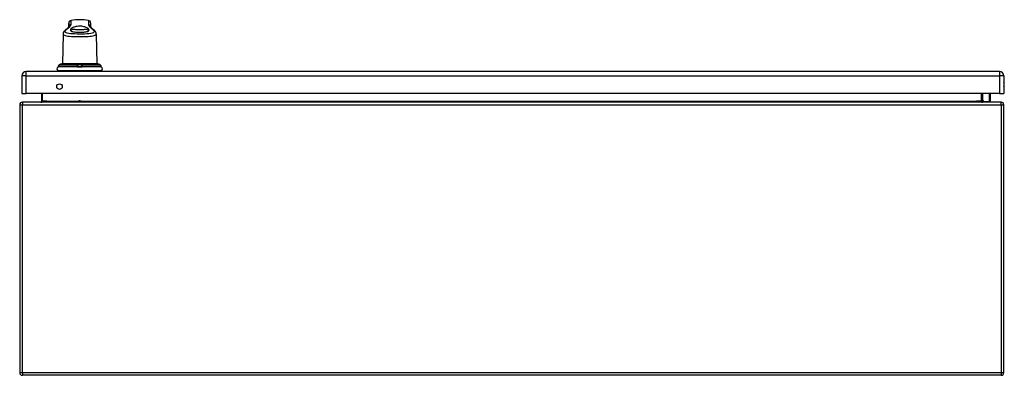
# Model space of a CAD drawing. Header units: inches. Extents: x 21 to 233, y 18 to 141.
# Tile 11 of 27: x 21 to 57, y 128 to 141. Entities that reach past the tile are written whole.
import ezdxf

# ---------------------------------------------------------------- set-up
doc = ezdxf.new("R2010")
doc.units = ezdxf.units.IN
doc.header["$MEASUREMENT"] = 0
doc.layers.add('Visible Edges(ANSI)', color=7, linetype='Continuous', lineweight=25)
doc.layers.add('Visible Tangent Edges(ANSI)', color=7, linetype='Continuous', lineweight=25)

msp = doc.modelspace()

# ---------------------------------------------------------------- linework, layer by layer
at = {"layer": 'Visible Edges(ANSI)'}
for p, q in [((22.516, 140.808), (22.517, 140.948)), ((23.32, 140.808), (23.319, 140.948)), ((22.312, 140.545), (22.293, 139.457)), ((23.524, 140.545), (23.543, 139.457)), ((23.543, 139.457), (22.293, 139.457)), ((22.848, 139.408), (22.848, 139.418)), ((22.848, 139.37), (22.848, 139.408)), ((22.988, 139.408), (22.987, 139.37)), ((22.988, 139.418), (22.988, 139.408)), ((56.56, 139.17), (20.964, 139.17)), ((22.146, 139.371), (22.146, 139.362)), ((22.15, 139.205), (23.686, 139.205)), ((22.15, 139.17), (22.15, 139.205)), ((22.849, 139.361), (22.848, 139.37)), ((22.868, 139.341), (22.967, 139.341)), ((22.987, 139.37), (22.987, 139.361)), ((23.686, 139.17), (23.686, 139.205)), ((23.69, 139.362), (23.689, 139.371)), ((20.803, 139.009), (20.803, 138.37)), ((56.721, 139.009), (56.721, 138.37)), ((20.803, 138.37), (20.964, 138.37)), ((56.56, 138.37), (20.964, 138.37)), ((21.521, 138.37), (21.521, 138.081)), ((55.924, 138.081), (55.924, 138.37)), ((56.211, 138.37), (56.219, 138.328)), ((56.22, 138.324), (56.22, 138.1)), ((56.56, 138.37), (56.721, 138.37)), ((20.722, 137.951), (20.722, 128.149)), ((56.623, 138.05), (20.821, 138.05)), ((22.926, 138.095), (22.91, 138.095)), ((55.97, 138.086), (55.93, 138.125)), ((55.984, 138.08), (56.2, 138.08)), ((56.722, 128.149), (56.722, 137.951)), ((56.623, 128.05), (20.821, 128.05))]:
    msp.add_line(p, q, dxfattribs=at)
at = {"layer": 'Visible Edges(ANSI)', "flags": 128}
for points in [[(22.596, 140.726), (22.608, 140.741), (22.623, 140.755), (22.64, 140.768), (22.66, 140.781), (22.682, 140.793), (22.706, 140.803), (22.732, 140.813), (22.762, 140.822), (22.794, 140.83), (22.83, 140.836), (22.868, 140.841), (22.908, 140.842), (22.948, 140.842), (22.987, 140.839), (23.024, 140.833), (23.058, 140.826), (23.09, 140.818), (23.12, 140.807), (23.148, 140.795), (23.173, 140.782), (23.194, 140.769), (23.212, 140.755), (23.227, 140.741), (23.239, 140.726)], [(22.398, 140.694), (22.383, 140.68), (22.368, 140.666), (22.354, 140.651), (22.342, 140.634), (22.331, 140.615), (22.326, 140.605), (22.321, 140.595), (22.318, 140.583), (22.315, 140.571), (22.313, 140.558), (22.312, 140.545)], [(22.398, 140.694), (22.413, 140.706), (22.426, 140.717), (22.439, 140.728), (22.451, 140.738), (22.462, 140.748), (22.472, 140.757), (22.481, 140.766), (22.489, 140.775), (22.496, 140.782), (22.502, 140.789), (22.508, 140.796), (22.512, 140.801), (22.515, 140.806), (22.517, 140.809), (22.518, 140.812), (22.518, 140.812)], [(22.583, 140.706), (22.577, 140.691), (22.579, 140.678), (22.588, 140.665), (22.603, 140.653), (22.625, 140.643), (22.654, 140.635), (22.688, 140.628), (22.728, 140.622), (22.771, 140.618), (22.818, 140.615), (22.867, 140.614), (22.918, 140.613), (22.968, 140.614), (23.017, 140.615), (23.064, 140.618), (23.108, 140.622), (23.147, 140.628), (23.182, 140.635), (23.21, 140.643), (23.232, 140.653), (23.248, 140.665), (23.257, 140.678), (23.258, 140.691), (23.253, 140.706)], [(22.596, 140.726), (22.596, 140.726), (22.595, 140.725), (22.594, 140.724), (22.594, 140.723), (22.593, 140.722), (22.593, 140.721), (22.592, 140.72), (22.591, 140.72), (22.591, 140.719), (22.59, 140.718), (22.59, 140.717), (22.589, 140.716), (22.589, 140.715), (22.588, 140.714), (22.587, 140.714), (22.587, 140.713), (22.586, 140.712), (22.586, 140.711), (22.585, 140.71), (22.585, 140.709), (22.584, 140.708), (22.584, 140.708), (22.583, 140.707), (22.583, 140.706)], [(23.253, 140.706), (23.252, 140.707), (23.252, 140.708), (23.251, 140.708), (23.251, 140.709), (23.25, 140.71), (23.25, 140.711), (23.249, 140.712), (23.249, 140.713), (23.248, 140.714), (23.248, 140.714), (23.247, 140.715), (23.246, 140.716), (23.246, 140.717), (23.245, 140.718), (23.245, 140.719), (23.244, 140.72), (23.244, 140.72), (23.243, 140.721), (23.242, 140.722), (23.242, 140.723), (23.241, 140.724), (23.241, 140.725), (23.24, 140.726), (23.239, 140.726)], [(23.317, 140.812), (23.317, 140.812), (23.319, 140.809), (23.321, 140.806), (23.324, 140.801), (23.328, 140.796), (23.333, 140.789), (23.339, 140.782), (23.347, 140.775), (23.355, 140.766), (23.364, 140.757), (23.374, 140.748), (23.385, 140.738), (23.397, 140.728), (23.409, 140.717), (23.423, 140.706), (23.437, 140.694)], [(23.524, 140.545), (23.523, 140.558), (23.521, 140.571), (23.518, 140.583), (23.514, 140.595), (23.51, 140.605), (23.505, 140.615), (23.494, 140.634), (23.481, 140.651), (23.468, 140.666), (23.453, 140.68), (23.437, 140.694)], [(22.186, 139.425), (22.178, 139.421), (22.171, 139.416), (22.164, 139.411), (22.159, 139.404), (22.154, 139.396), (22.15, 139.388), (22.148, 139.38), (22.146, 139.371)], [(22.312, 139.456), (22.311, 139.456), (22.31, 139.456), (22.308, 139.456), (22.304, 139.455), (22.3, 139.455), (22.295, 139.455), (22.29, 139.454), (22.283, 139.453), (22.276, 139.452), (22.269, 139.45), (22.261, 139.449), (22.252, 139.447), (22.244, 139.445), (22.235, 139.442), (22.226, 139.44), (22.217, 139.437)], [(23.619, 139.437), (23.61, 139.44), (23.601, 139.442), (23.592, 139.445), (23.583, 139.447), (23.575, 139.449), (23.567, 139.45), (23.56, 139.452), (23.553, 139.453), (23.546, 139.454), (23.54, 139.455), (23.535, 139.455), (23.531, 139.455), (23.528, 139.456), (23.526, 139.456), (23.524, 139.456), (23.524, 139.456)], [(23.689, 139.371), (23.688, 139.38), (23.685, 139.388), (23.682, 139.396), (23.677, 139.404), (23.671, 139.411), (23.665, 139.416), (23.658, 139.421), (23.65, 139.425)], [(22.134, 139.34), (22.135, 139.341), (22.137, 139.342), (22.141, 139.345), (22.144, 139.35), (22.145, 139.353), (22.145, 139.355)], [(22.136, 139.341), (22.139, 139.343), (22.142, 139.347), (22.144, 139.351), (22.145, 139.355)], [(22.849, 139.357), (22.849, 139.357), (22.849, 139.358), (22.849, 139.358), (22.849, 139.358), (22.849, 139.358), (22.849, 139.358), (22.849, 139.358), (22.849, 139.358), (22.849, 139.359), (22.849, 139.359), (22.849, 139.359), (22.849, 139.359), (22.849, 139.359), (22.849, 139.359), (22.849, 139.359), (22.849, 139.36), (22.849, 139.36), (22.849, 139.36), (22.849, 139.36), (22.849, 139.36), (22.849, 139.36), (22.849, 139.36), (22.849, 139.361), (22.849, 139.361)], [(22.868, 139.341), (22.867, 139.341), (22.866, 139.342), (22.865, 139.342), (22.864, 139.342), (22.862, 139.342), (22.861, 139.343), (22.86, 139.343), (22.859, 139.343), (22.859, 139.344), (22.858, 139.345), (22.857, 139.345), (22.856, 139.346), (22.855, 139.346), (22.854, 139.347), (22.854, 139.348), (22.853, 139.349), (22.852, 139.35), (22.852, 139.351), (22.851, 139.352), (22.85, 139.353), (22.85, 139.354), (22.85, 139.355), (22.849, 139.356), (22.849, 139.357)], [(22.987, 139.357), (22.986, 139.356), (22.986, 139.355), (22.986, 139.354), (22.985, 139.353), (22.985, 139.352), (22.984, 139.351), (22.983, 139.35), (22.983, 139.349), (22.982, 139.348), (22.981, 139.347), (22.981, 139.346), (22.98, 139.346), (22.979, 139.345), (22.978, 139.345), (22.977, 139.344), (22.976, 139.343), (22.975, 139.343), (22.974, 139.343), (22.973, 139.342), (22.972, 139.342), (22.971, 139.342), (22.97, 139.342), (22.969, 139.341), (22.967, 139.341)], [(22.987, 139.361), (22.987, 139.361), (22.987, 139.36), (22.987, 139.36), (22.987, 139.36), (22.987, 139.36), (22.987, 139.36), (22.987, 139.36), (22.987, 139.36), (22.987, 139.359), (22.987, 139.359), (22.987, 139.359), (22.987, 139.359), (22.987, 139.359), (22.987, 139.359), (22.987, 139.359), (22.987, 139.358), (22.987, 139.358), (22.987, 139.358), (22.987, 139.358), (22.987, 139.358), (22.987, 139.358), (22.987, 139.358), (22.987, 139.357), (22.987, 139.357)], [(23.7, 139.341), (23.697, 139.343), (23.694, 139.347), (23.692, 139.351), (23.69, 139.355)], [(23.702, 139.34), (23.701, 139.341), (23.699, 139.342), (23.695, 139.345), (23.692, 139.35), (23.691, 139.353), (23.69, 139.355)], [(21.521, 138.081), (21.52, 138.079), (21.52, 138.076), (21.52, 138.074), (21.519, 138.071), (21.518, 138.069), (21.517, 138.067), (21.516, 138.065), (21.515, 138.063), (21.514, 138.062), (21.512, 138.06), (21.511, 138.059), (21.51, 138.057), (21.508, 138.056), (21.507, 138.055), (21.505, 138.054), (21.503, 138.053), (21.502, 138.052), (21.5, 138.052), (21.498, 138.051), (21.497, 138.051), (21.495, 138.05), (21.493, 138.05), (21.491, 138.05), (21.49, 138.05)], [(55.955, 138.05), (55.954, 138.05), (55.952, 138.05), (55.95, 138.05), (55.948, 138.051), (55.947, 138.051), (55.945, 138.052), (55.943, 138.052), (55.942, 138.053), (55.94, 138.054), (55.938, 138.055), (55.937, 138.056), (55.935, 138.057), (55.934, 138.059), (55.932, 138.06), (55.931, 138.062), (55.93, 138.063), (55.929, 138.065), (55.928, 138.067), (55.927, 138.069), (55.926, 138.071), (55.925, 138.074), (55.925, 138.076), (55.924, 138.079), (55.924, 138.081)]]:
    msp.add_lwpolyline(points, dxfattribs=at)
at = {"layer": 'Visible Edges(ANSI)'}
msp.add_circle((22.178, 138.62), 0.102, dxfattribs=at)
for centre, radius, start, end in [((22.616, 140.948), 0.0984, 99.147, 179.5), ((22.918, 139.07), 2, 80.853, 99.147), ((23.22, 140.948), 0.0984, 0.5, 80.853), ((22.338, 139.049), 0.408, 90, 93.6153), ((22.313, 139.436), 0.0197, 93.6153, 94.1525), ((23.498, 139.049), 0.408, 86.3847, 90), ((23.522, 139.436), 0.0197, 85.8475, 86.3847), ((20.964, 139.009), 0.161, 90, 180), ((22.153, 139.274), 0.0689, 111.3638, 270), ((22.12, 139.356), 0.0197, 291.3638, 298.365), ((22.139, 139.322), 0.0197, 100.3287, 118.365), ((23.683, 139.274), 0.0689, 270, 68.6362), ((23.696, 139.322), 0.0197, 61.635, 79.6686), ((23.715, 139.356), 0.0197, 241.635, 248.6362), ((56.56, 139.009), 0.161, 0, 90), ((56.553, 138.693), 0.188, 333.6372, 26.3628), ((56.2, 138.324), 0.0197, 0, 10.9409), ((20.821, 137.951), 0.099, 90, 180), ((22.91, 137.985), 0.11, 90, 133.4558), ((22.926, 137.985), 0.11, 46.5442, 90), ((55.944, 138.139), 0.0197, 180, 225), ((55.984, 138.1), 0.0197, 225, 270), ((56.2, 138.1), 0.0197, 270, 0), ((56.623, 137.951), 0.099, 0, 90), ((20.821, 128.149), 0.099, 180, 270), ((56.623, 128.149), 0.099, 270, 0)]:
    msp.add_arc(centre, radius, start, end, dxfattribs=at)
for centre, major_axis, ratio, start_param, end_param in [((22.344, 139.045), (-0.412, 0), 0.999862, 5.02581, 5.105859), ((23.492, 139.045), (-0.412, 0), 0.999862, 4.318928, 4.398966), ((22.142, 139.363), (0.0026, 0.0349), 0.109206, 4.505991, 4.69372), ((23.694, 139.363), (-0.0026, 0.0349), 0.109206, 1.589466, 1.777194)]:
    msp.add_ellipse(centre, major_axis=major_axis, ratio=ratio, start_param=start_param, end_param=end_param, dxfattribs=at)
at = {"layer": 'Visible Tangent Edges(ANSI)'}
for p, q in [((22.517, 140.948), (22.517, 140.81)), ((22.6, 140.898), (22.6, 141.045)), ((23.236, 141.045), (23.236, 140.898)), ((23.319, 140.81), (23.319, 140.948)), ((22.186, 139.425), (22.827, 139.425)), ((23.008, 139.425), (23.65, 139.425)), ((20.964, 139.009), (20.964, 139.17)), ((23.708, 139.338), (22.128, 139.338)), ((22.131, 139.339), (22.13, 139.339)), ((22.145, 139.355), (22.827, 139.355)), ((22.146, 139.362), (22.147, 139.371)), ((22.147, 139.371), (22.826, 139.371)), ((22.826, 139.371), (22.827, 139.362)), ((22.987, 139.361), (22.849, 139.361)), ((22.968, 139.339), (22.868, 139.339)), ((23.008, 139.355), (23.69, 139.355)), ((23.009, 139.362), (23.009, 139.371)), ((23.009, 139.371), (23.689, 139.371)), ((23.689, 139.371), (23.69, 139.362)), ((23.706, 139.339), (23.704, 139.339)), ((56.56, 139.17), (56.56, 139.009)), ((20.964, 139.009), (20.803, 139.009)), ((20.964, 138.37), (20.964, 139.009)), ((20.964, 139.009), (56.56, 139.009)), ((56.56, 139.009), (56.56, 138.37)), ((56.721, 139.009), (56.56, 139.009)), ((21.552, 138.081), (21.552, 138.37)), ((55.893, 138.37), (55.893, 138.081)), ((55.944, 138.37), (55.944, 138.121)), ((56.2, 138.313), (56.189, 138.37)), ((56.2, 138.08), (56.2, 138.313)), ((20.722, 137.951), (20.821, 137.951)), ((20.821, 138.05), (20.821, 137.951)), ((20.821, 137.951), (56.623, 137.951)), ((20.821, 128.149), (20.821, 137.951)), ((21.552, 138.081), (21.521, 138.081)), ((21.721, 138.081), (21.552, 138.081)), ((21.721, 138.081), (22.856, 138.081)), ((22.91, 138.095), (22.91, 138.05)), ((22.926, 138.05), (22.926, 138.095)), ((22.98, 138.081), (55.724, 138.081)), ((55.893, 138.081), (55.724, 138.081)), ((55.893, 138.081), (55.924, 138.081)), ((55.944, 138.121), (55.984, 138.08)), ((56.623, 137.951), (56.623, 138.05)), ((56.623, 137.951), (56.722, 137.951)), ((56.623, 137.951), (56.623, 128.149)), ((20.722, 128.149), (20.821, 128.149)), ((20.821, 128.149), (20.821, 128.05)), ((20.821, 128.149), (56.623, 128.149)), ((56.623, 128.149), (56.623, 128.05)), ((56.623, 128.149), (56.722, 128.149))]:
    msp.add_line(p, q, dxfattribs=at)
at = {"layer": 'Visible Tangent Edges(ANSI)', "flags": 128}
for points in [[(22.437, 140.71), (22.449, 140.72), (22.462, 140.73), (22.474, 140.74), (22.485, 140.749), (22.496, 140.758), (22.506, 140.767), (22.516, 140.776), (22.526, 140.785), (22.534, 140.794), (22.543, 140.802), (22.551, 140.81), (22.558, 140.818), (22.564, 140.826), (22.57, 140.833), (22.576, 140.84), (22.581, 140.848), (22.585, 140.854), (22.589, 140.861), (22.592, 140.868), (22.595, 140.874), (22.597, 140.88), (22.599, 140.886), (22.6, 140.892), (22.6, 140.898)], [(23.236, 140.898), (23.236, 140.892), (23.237, 140.886), (23.238, 140.88), (23.241, 140.874), (23.243, 140.868), (23.246, 140.861), (23.25, 140.854), (23.255, 140.847), (23.26, 140.84), (23.265, 140.833), (23.271, 140.826), (23.278, 140.818), (23.285, 140.81), (23.293, 140.802), (23.301, 140.794), (23.31, 140.785), (23.319, 140.776), (23.329, 140.767), (23.34, 140.758), (23.351, 140.749), (23.362, 140.74), (23.374, 140.73), (23.386, 140.72), (23.399, 140.71)], [(22.312, 140.545), (22.317, 140.527), (22.331, 140.511), (22.356, 140.497), (22.39, 140.485), (22.434, 140.476), (22.486, 140.469), (22.545, 140.463), (22.612, 140.459), (22.683, 140.456), (22.759, 140.454), (22.838, 140.453), (22.918, 140.452), (22.998, 140.452), (23.077, 140.454), (23.153, 140.456), (23.225, 140.459), (23.291, 140.463), (23.349, 140.469), (23.4, 140.477), (23.443, 140.487), (23.476, 140.499), (23.501, 140.513), (23.516, 140.528), (23.522, 140.546)], [(23.399, 140.71), (23.43, 140.681), (23.447, 140.653), (23.45, 140.629), (23.437, 140.607), (23.411, 140.589), (23.372, 140.574), (23.32, 140.562), (23.256, 140.554), (23.181, 140.549), (23.098, 140.545), (23.009, 140.544), (22.918, 140.543), (22.827, 140.544), (22.739, 140.546), (22.655, 140.549), (22.58, 140.554), (22.515, 140.562), (22.461, 140.572), (22.421, 140.587), (22.395, 140.605), (22.384, 140.628), (22.388, 140.653), (22.406, 140.681), (22.437, 140.71)], [(22.583, 140.707), (22.584, 140.704), (22.585, 140.701), (22.586, 140.698), (22.587, 140.695), (22.589, 140.692), (22.59, 140.69), (22.592, 140.687), (22.594, 140.684), (22.595, 140.682), (22.597, 140.679), (22.599, 140.676), (22.601, 140.673), (22.603, 140.671), (22.605, 140.668), (22.607, 140.665), (22.61, 140.663), (22.612, 140.66), (22.615, 140.657), (22.617, 140.655), (22.62, 140.652), (22.622, 140.65), (22.625, 140.647), (22.628, 140.644), (22.631, 140.642)], [(23.239, 140.727), (23.226, 140.723), (23.21, 140.72), (23.191, 140.716), (23.169, 140.713), (23.144, 140.71), (23.117, 140.708), (23.087, 140.705), (23.056, 140.703), (23.023, 140.702), (22.988, 140.701), (22.953, 140.7), (22.918, 140.7), (22.882, 140.7), (22.847, 140.701), (22.813, 140.702), (22.78, 140.703), (22.748, 140.705), (22.719, 140.708), (22.692, 140.71), (22.667, 140.713), (22.645, 140.716), (22.626, 140.72), (22.609, 140.723), (22.596, 140.727)], [(23.205, 140.642), (23.207, 140.644), (23.21, 140.647), (23.213, 140.65), (23.216, 140.652), (23.218, 140.655), (23.221, 140.657), (23.223, 140.66), (23.226, 140.663), (23.228, 140.665), (23.23, 140.668), (23.233, 140.671), (23.235, 140.673), (23.237, 140.676), (23.239, 140.679), (23.24, 140.681), (23.242, 140.684), (23.244, 140.687), (23.245, 140.69), (23.247, 140.692), (23.248, 140.695), (23.249, 140.698), (23.251, 140.701), (23.252, 140.704), (23.253, 140.707)], [(22.147, 139.371), (22.147, 139.374), (22.147, 139.377), (22.148, 139.38), (22.149, 139.383), (22.149, 139.385), (22.15, 139.388), (22.151, 139.391), (22.153, 139.394), (22.154, 139.396), (22.155, 139.399), (22.157, 139.401), (22.159, 139.404), (22.16, 139.406), (22.162, 139.408), (22.164, 139.411), (22.166, 139.413), (22.169, 139.415), (22.171, 139.416), (22.173, 139.418), (22.176, 139.42), (22.178, 139.421), (22.181, 139.423), (22.183, 139.424), (22.186, 139.425)], [(22.186, 139.425), (22.187, 139.426), (22.189, 139.426), (22.19, 139.427), (22.191, 139.427), (22.192, 139.428), (22.194, 139.428), (22.195, 139.429), (22.196, 139.429), (22.198, 139.43), (22.199, 139.43), (22.2, 139.431), (22.201, 139.431), (22.203, 139.432), (22.204, 139.432), (22.205, 139.433), (22.207, 139.433), (22.208, 139.434), (22.209, 139.434), (22.21, 139.435), (22.212, 139.435), (22.213, 139.435), (22.214, 139.436), (22.216, 139.436), (22.217, 139.437)], [(22.217, 139.437), (22.223, 139.439), (22.229, 139.44), (22.235, 139.442), (22.241, 139.444), (22.247, 139.445), (22.252, 139.447), (22.258, 139.448), (22.263, 139.449), (22.269, 139.45), (22.274, 139.451), (22.279, 139.452), (22.283, 139.453), (22.288, 139.454), (22.292, 139.454), (22.295, 139.455), (22.299, 139.455), (22.302, 139.455), (22.304, 139.456), (22.307, 139.456), (22.309, 139.456), (22.31, 139.456), (22.311, 139.456), (22.312, 139.456), (22.312, 139.456)], [(22.827, 139.425), (22.827, 139.424), (22.827, 139.423), (22.827, 139.421), (22.827, 139.42), (22.827, 139.418), (22.827, 139.416), (22.827, 139.415), (22.827, 139.413), (22.827, 139.41), (22.827, 139.408), (22.826, 139.406), (22.826, 139.404), (22.826, 139.401), (22.826, 139.399), (22.826, 139.396), (22.826, 139.394), (22.826, 139.391), (22.826, 139.388), (22.826, 139.385), (22.826, 139.382), (22.826, 139.38), (22.826, 139.377), (22.826, 139.374), (22.826, 139.371)], [(23.008, 139.437), (23.008, 139.44), (23.006, 139.444), (23.002, 139.447), (22.997, 139.449), (22.99, 139.451), (22.982, 139.453), (22.974, 139.454), (22.964, 139.455), (22.953, 139.456), (22.942, 139.456), (22.93, 139.456), (22.918, 139.456), (22.906, 139.456), (22.894, 139.456), (22.883, 139.456), (22.872, 139.455), (22.862, 139.454), (22.853, 139.453), (22.845, 139.451), (22.839, 139.449), (22.834, 139.447), (22.83, 139.444), (22.828, 139.44), (22.827, 139.437)], [(22.827, 139.437), (22.827, 139.436), (22.827, 139.436), (22.827, 139.435), (22.827, 139.435), (22.827, 139.435), (22.827, 139.434), (22.827, 139.434), (22.827, 139.433), (22.827, 139.433), (22.827, 139.432), (22.827, 139.432), (22.827, 139.431), (22.827, 139.431), (22.827, 139.43), (22.827, 139.43), (22.827, 139.429), (22.827, 139.429), (22.827, 139.428), (22.827, 139.428), (22.827, 139.427), (22.827, 139.427), (22.827, 139.426), (22.827, 139.426), (22.827, 139.425)], [(22.848, 139.418), (22.848, 139.422), (22.85, 139.425), (22.853, 139.428), (22.857, 139.43), (22.862, 139.432), (22.867, 139.434), (22.874, 139.435), (22.882, 139.436), (22.89, 139.436), (22.899, 139.437), (22.908, 139.437), (22.918, 139.437), (22.927, 139.437), (22.936, 139.437), (22.945, 139.436), (22.954, 139.436), (22.961, 139.435), (22.968, 139.434), (22.974, 139.432), (22.979, 139.43), (22.983, 139.428), (22.986, 139.425), (22.988, 139.422), (22.988, 139.418)], [(23.008, 139.425), (23.008, 139.426), (23.008, 139.426), (23.008, 139.427), (23.008, 139.427), (23.008, 139.428), (23.008, 139.428), (23.008, 139.429), (23.008, 139.429), (23.008, 139.43), (23.008, 139.43), (23.008, 139.431), (23.008, 139.431), (23.008, 139.432), (23.008, 139.432), (23.008, 139.433), (23.008, 139.433), (23.008, 139.434), (23.008, 139.434), (23.008, 139.435), (23.008, 139.435), (23.008, 139.435), (23.008, 139.436), (23.008, 139.436), (23.008, 139.437)], [(23.009, 139.371), (23.009, 139.374), (23.009, 139.377), (23.009, 139.38), (23.009, 139.382), (23.009, 139.385), (23.009, 139.388), (23.009, 139.391), (23.009, 139.394), (23.009, 139.396), (23.009, 139.399), (23.009, 139.401), (23.009, 139.404), (23.009, 139.406), (23.009, 139.408), (23.009, 139.41), (23.009, 139.413), (23.009, 139.415), (23.009, 139.416), (23.009, 139.418), (23.009, 139.42), (23.009, 139.421), (23.009, 139.423), (23.009, 139.424), (23.008, 139.425)], [(23.524, 139.456), (23.524, 139.456), (23.524, 139.456), (23.526, 139.456), (23.527, 139.456), (23.529, 139.456), (23.531, 139.456), (23.534, 139.455), (23.537, 139.455), (23.54, 139.455), (23.544, 139.454), (23.548, 139.453), (23.552, 139.453), (23.557, 139.452), (23.562, 139.451), (23.567, 139.45), (23.572, 139.449), (23.578, 139.448), (23.583, 139.447), (23.589, 139.445), (23.595, 139.444), (23.601, 139.442), (23.607, 139.44), (23.613, 139.439), (23.619, 139.437)], [(23.619, 139.437), (23.62, 139.436), (23.621, 139.436), (23.623, 139.435), (23.624, 139.435), (23.625, 139.435), (23.626, 139.434), (23.628, 139.434), (23.629, 139.433), (23.63, 139.433), (23.632, 139.432), (23.633, 139.432), (23.634, 139.431), (23.636, 139.431), (23.637, 139.43), (23.638, 139.43), (23.639, 139.429), (23.641, 139.429), (23.642, 139.428), (23.643, 139.428), (23.645, 139.427), (23.646, 139.427), (23.647, 139.426), (23.648, 139.426), (23.65, 139.425)], [(23.65, 139.425), (23.652, 139.424), (23.655, 139.423), (23.658, 139.421), (23.66, 139.42), (23.662, 139.418), (23.665, 139.416), (23.667, 139.415), (23.669, 139.413), (23.671, 139.41), (23.673, 139.408), (23.675, 139.406), (23.677, 139.404), (23.679, 139.401), (23.68, 139.399), (23.682, 139.396), (23.683, 139.394), (23.684, 139.391), (23.685, 139.388), (23.686, 139.385), (23.687, 139.382), (23.688, 139.38), (23.688, 139.377), (23.689, 139.374), (23.689, 139.371)], [(22.131, 139.339), (22.132, 139.339), (22.132, 139.339), (22.132, 139.339), (22.133, 139.34), (22.134, 139.34), (22.134, 139.34), (22.135, 139.341), (22.136, 139.341), (22.137, 139.342), (22.137, 139.342), (22.138, 139.343), (22.139, 139.343), (22.14, 139.344), (22.14, 139.345), (22.141, 139.346), (22.142, 139.346), (22.142, 139.347), (22.143, 139.348), (22.144, 139.349), (22.144, 139.35), (22.145, 139.351), (22.145, 139.353), (22.145, 139.354), (22.145, 139.355)], [(22.145, 139.355), (22.145, 139.355), (22.145, 139.356), (22.145, 139.356), (22.145, 139.356), (22.145, 139.356), (22.146, 139.357), (22.146, 139.357), (22.146, 139.357), (22.146, 139.358), (22.146, 139.358), (22.146, 139.358), (22.146, 139.358), (22.146, 139.359), (22.146, 139.359), (22.146, 139.359), (22.146, 139.36), (22.146, 139.36), (22.146, 139.36), (22.146, 139.36), (22.146, 139.361), (22.146, 139.361), (22.146, 139.361), (22.146, 139.362), (22.146, 139.362)], [(22.827, 139.362), (22.827, 139.362), (22.827, 139.361), (22.827, 139.361), (22.827, 139.361), (22.827, 139.36), (22.827, 139.36), (22.827, 139.36), (22.827, 139.36), (22.827, 139.359), (22.827, 139.359), (22.827, 139.359), (22.827, 139.358), (22.827, 139.358), (22.827, 139.358), (22.827, 139.358), (22.827, 139.357), (22.827, 139.357), (22.827, 139.357), (22.827, 139.356), (22.827, 139.356), (22.827, 139.356), (22.827, 139.356), (22.827, 139.355), (22.827, 139.355)], [(22.827, 139.355), (22.828, 139.354), (22.829, 139.353), (22.83, 139.351), (22.831, 139.35), (22.832, 139.349), (22.833, 139.348), (22.834, 139.347), (22.836, 139.346), (22.837, 139.346), (22.839, 139.345), (22.84, 139.344), (22.842, 139.343), (22.844, 139.343), (22.846, 139.342), (22.848, 139.342), (22.85, 139.341), (22.852, 139.341), (22.854, 139.34), (22.856, 139.34), (22.858, 139.34), (22.86, 139.339), (22.863, 139.339), (22.865, 139.339), (22.868, 139.339)], [(22.968, 139.339), (22.97, 139.339), (22.973, 139.339), (22.975, 139.339), (22.978, 139.34), (22.98, 139.34), (22.982, 139.34), (22.984, 139.341), (22.986, 139.341), (22.988, 139.342), (22.99, 139.342), (22.992, 139.343), (22.994, 139.343), (22.995, 139.344), (22.997, 139.345), (22.998, 139.346), (23, 139.346), (23.001, 139.347), (23.003, 139.348), (23.004, 139.349), (23.005, 139.35), (23.006, 139.351), (23.007, 139.353), (23.008, 139.354), (23.008, 139.355)], [(23.008, 139.355), (23.008, 139.355), (23.008, 139.356), (23.008, 139.356), (23.008, 139.356), (23.009, 139.356), (23.009, 139.357), (23.009, 139.357), (23.009, 139.357), (23.009, 139.358), (23.009, 139.358), (23.009, 139.358), (23.009, 139.358), (23.009, 139.359), (23.009, 139.359), (23.009, 139.359), (23.009, 139.36), (23.009, 139.36), (23.009, 139.36), (23.009, 139.36), (23.009, 139.361), (23.009, 139.361), (23.009, 139.361), (23.009, 139.362), (23.009, 139.362)], [(23.69, 139.362), (23.69, 139.362), (23.69, 139.361), (23.69, 139.361), (23.69, 139.361), (23.69, 139.36), (23.69, 139.36), (23.69, 139.36), (23.69, 139.36), (23.69, 139.359), (23.69, 139.359), (23.69, 139.359), (23.69, 139.358), (23.69, 139.358), (23.69, 139.358), (23.69, 139.358), (23.69, 139.357), (23.69, 139.357), (23.69, 139.357), (23.69, 139.356), (23.69, 139.356), (23.69, 139.356), (23.69, 139.356), (23.69, 139.355), (23.69, 139.355)], [(23.69, 139.355), (23.69, 139.354), (23.691, 139.353), (23.691, 139.351), (23.692, 139.35), (23.692, 139.349), (23.693, 139.348), (23.693, 139.347), (23.694, 139.346), (23.695, 139.346), (23.695, 139.345), (23.696, 139.344), (23.697, 139.343), (23.697, 139.343), (23.698, 139.342), (23.699, 139.342), (23.7, 139.341), (23.701, 139.341), (23.701, 139.34), (23.702, 139.34), (23.703, 139.34), (23.703, 139.339), (23.704, 139.339), (23.704, 139.339), (23.704, 139.339)], [(21.49, 138.05), (21.493, 138.05), (21.497, 138.05), (21.5, 138.05), (21.503, 138.051), (21.507, 138.051), (21.51, 138.052), (21.514, 138.052), (21.517, 138.053), (21.52, 138.054), (21.523, 138.055), (21.527, 138.056), (21.53, 138.057), (21.533, 138.059), (21.535, 138.06), (21.538, 138.062), (21.541, 138.063), (21.543, 138.065), (21.545, 138.067), (21.547, 138.069), (21.549, 138.071), (21.55, 138.074), (21.551, 138.076), (21.551, 138.079), (21.552, 138.081)], [(55.893, 138.081), (55.894, 138.079), (55.894, 138.076), (55.895, 138.074), (55.896, 138.071), (55.898, 138.069), (55.9, 138.067), (55.902, 138.065), (55.904, 138.063), (55.907, 138.062), (55.91, 138.06), (55.912, 138.059), (55.915, 138.057), (55.918, 138.056), (55.921, 138.055), (55.925, 138.054), (55.928, 138.053), (55.931, 138.052), (55.935, 138.052), (55.938, 138.051), (55.941, 138.051), (55.945, 138.05), (55.948, 138.05), (55.952, 138.05), (55.955, 138.05)]]:
    msp.add_lwpolyline(points, dxfattribs=at)
at = {"layer": 'Visible Tangent Edges(ANSI)'}
for centre, major_axis, ratio, start_param, end_param in [((22.616, 140.802), (-0.0984, 0), 0.983811, 4.87212, 6.19891), ((23.22, 140.802), (0.0984, 0), 0.983811, 0.084275, 1.411066), ((22.46, 140.617), (-0.0618, 0.0766), 0.850645, 5.790647, 6.283185), ((23.375, 140.617), (0.0618, 0.0766), 0.850645, 0, 0.492538), ((22.223, 139.418), (-0.0061, 0.0187), 0.005379, 0, 0.039887), ((22.828, 139.418), (0.0197, 0.0003), 0.951327, 0, 1.594079), ((22.828, 139.407), (0.0197, 0.0003), 0.92364, 0, 1.602156), ((23.008, 139.418), (-0.0197, 0.0003), 0.951327, 4.689106, 6.283185), ((23.008, 139.407), (-0.0197, 0.0003), 0.92364, 4.68103, 6.283185), ((23.613, 139.418), (0.0061, 0.0187), 0.005379, 6.243298, 6.283185), ((22.141, 139.322), (0, 0.0197), 0.997973, 0.337891, 0.495063), ((22.165, 139.354), (-0.0196, 0.0019), 0.191852, 0, 0.118486), ((22.166, 139.369), (-0.0196, 0.0015), 0.017403, 0, 0.117653), ((22.165, 139.36), (-0.0196, 0.0015), 0.017403, 0, 0.117341), ((22.829, 139.369), (0.0197, 0.0003), 0.075192, 0, 1.687137), ((22.829, 139.36), (0.0197, 0.0003), 0.075184, 0, 1.686825), ((22.83, 139.354), (0.0193, 0.0038), 0.094112, 0, 1.670802), ((22.868, 139.322), (0, 0.0197), 0.063637, 0, 0.495063), ((22.967, 139.322), (0, 0.0197), 0.063637, 5.788123, 6.283185), ((23.007, 139.369), (-0.0197, 0.0003), 0.075192, 4.596049, 6.283185), ((23.007, 139.36), (-0.0197, 0.0003), 0.075184, 4.596361, 6.283185), ((23.006, 139.354), (-0.0193, 0.0038), 0.094112, 4.612383, 6.283185), ((23.67, 139.369), (0.0196, 0.0015), 0.017403, 6.165533, 6.283185), ((23.67, 139.36), (0.0196, 0.0015), 0.017403, 6.165845, 6.283185), ((23.671, 139.354), (0.0196, 0.0019), 0.191852, 6.164699, 6.283185), ((23.695, 139.322), (0, 0.0197), 0.997973, 5.788123, 5.945304), ((56.2, 138.324), (0.0193, 0.0037), 0.526442, 4.610972, 6.283185), ((56.2, 138.324), (0.0197, 0), 0.533433, 4.712389, 6.283185), ((55.944, 138.139), (-0.0197, 0), 0.91745, 0, 1.570796), ((55.944, 138.139), (-0.0139, -0.0139), 0.852462, 0, 0.864875)]:
    msp.add_ellipse(centre, major_axis=major_axis, ratio=ratio, start_param=start_param, end_param=end_param, dxfattribs=at)

doc.saveas('drawing.dxf')
